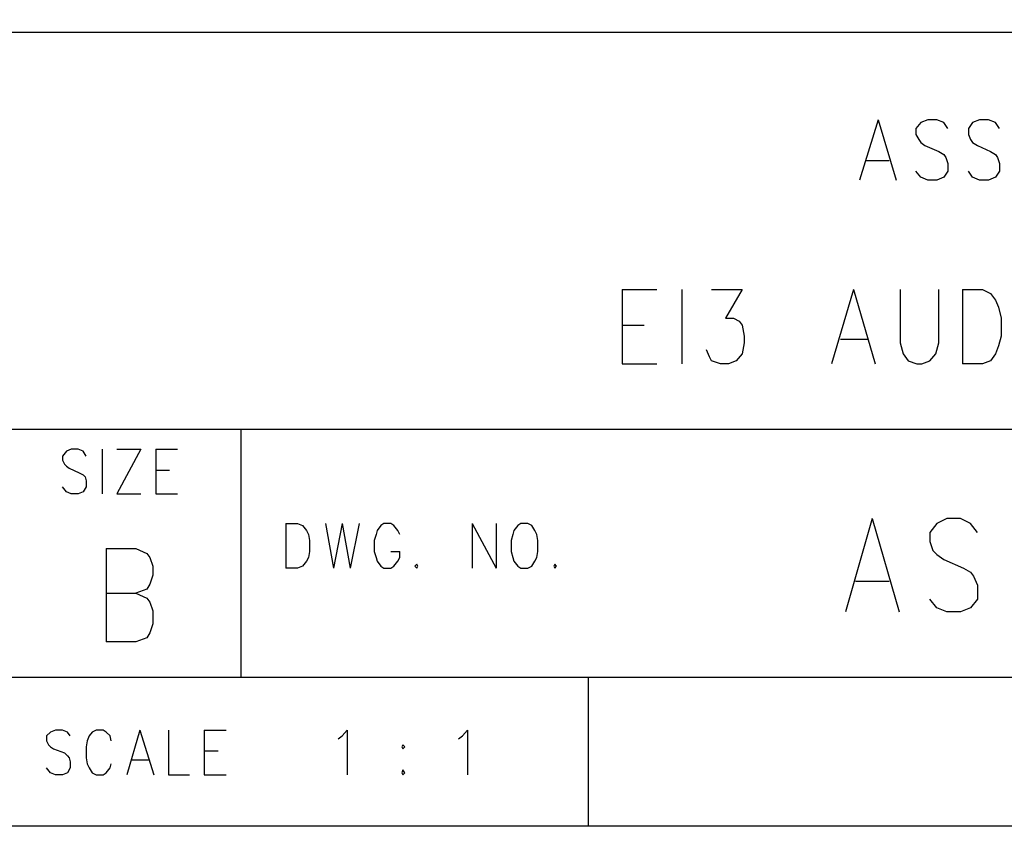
# Model space of a CAD drawing. Extents: x 12 to 27.9, y 10.8 to 21.2.
# Tile 3 of 9: x 25.5 to 26.5, y 10.8 to 11.6. Entities that reach past the tile are written whole.
import ezdxf

# ---------------------------------------------------------------- set-up
doc = ezdxf.new("R2010")
doc.units = 0
doc.header["$MEASUREMENT"] = 0
doc.layers.add('LAYNR1', color=2, linetype='Continuous')

msp = doc.modelspace()

# ---------------------------------------------------------------- linework, layer by layer
at = {"layer": 'LAYNR1', "color": 7}
for points in [[(27.945, 10.798), (12.038, 10.798), (12.038, 21.201), (27.945, 21.201), (27.945, 10.798)], [(25.977, 11.103), (25.974, 11.101), (25.97, 11.096), (25.969, 11.092), (25.967, 11.086), (25.967, 11.075), (25.969, 11.069), (25.97, 11.065), (25.974, 11.06), (25.977, 11.058), (25.984, 11.058), (25.988, 11.06), (25.991, 11.065), (25.993, 11.069), (25.994, 11.075), (25.994, 11.086), (25.993, 11.092), (25.991, 11.096), (25.988, 11.101), (25.984, 11.103), (25.977, 11.103)], [(25.872, 11.062), (25.87, 11.06), (25.872, 11.058), (25.873, 11.06), (25.872, 11.062)], [(26.011, 11.062), (26.01, 11.06), (26.011, 11.058), (26.013, 11.06), (26.011, 11.062)], [(25.858, 10.88), (25.857, 10.878), (25.858, 10.876), (25.86, 10.878), (25.858, 10.88)], [(25.858, 10.855), (25.857, 10.852), (25.858, 10.85), (25.86, 10.852), (25.858, 10.855)]]:
    msp.add_lwpolyline(points, close=True, dxfattribs=at)
for points in [[(27.941, 10.798), (23.241, 10.798), (23.241, 12.048), (27.945, 12.048), (27.945, 10.815)], [(27.941, 11.598), (25.445, 11.598), (25.445, 11.198), (27.945, 11.198), (27.945, 10.948), (24.295, 10.948), (24.295, 11.098), (25.445, 11.098), (25.445, 11.248), (24.295, 11.248), (24.295, 10.998), (23.241, 10.998)], [(26.337, 11.51), (26.318, 11.449)], [(26.337, 11.51), (26.355, 11.449)], [(26.407, 11.501), (26.403, 11.507), (26.396, 11.51), (26.387, 11.51), (26.38, 11.507), (26.375, 11.501), (26.375, 11.495), (26.378, 11.49), (26.38, 11.487), (26.384, 11.484), (26.398, 11.478), (26.403, 11.475), (26.405, 11.472), (26.407, 11.466), (26.407, 11.458), (26.403, 11.452), (26.396, 11.449), (26.387, 11.449), (26.38, 11.452), (26.375, 11.458)], [(26.459, 11.501), (26.455, 11.507), (26.448, 11.51), (26.439, 11.51), (26.432, 11.507), (26.428, 11.501), (26.428, 11.495), (26.43, 11.49), (26.432, 11.487), (26.437, 11.484), (26.45, 11.478), (26.455, 11.475), (26.457, 11.472), (26.459, 11.466), (26.459, 11.458), (26.455, 11.452), (26.448, 11.449), (26.439, 11.449), (26.432, 11.452), (26.428, 11.458)], [(26.325, 11.469), (26.348, 11.469)], [(26.079, 11.339), (26.079, 11.264)], [(26.079, 11.339), (26.114, 11.339)], [(26.139, 11.339), (26.139, 11.264)], [(26.169, 11.339), (26.2, 11.339), (26.183, 11.31), (26.191, 11.31), (26.197, 11.307), (26.2, 11.303), (26.202, 11.292), (26.202, 11.285), (26.2, 11.274), (26.194, 11.267), (26.186, 11.264), (26.178, 11.264), (26.169, 11.267), (26.167, 11.271), (26.164, 11.278)], [(26.312, 11.339), (26.29, 11.264)], [(26.312, 11.339), (26.334, 11.264)], [(26.359, 11.339), (26.359, 11.285), (26.362, 11.274), (26.367, 11.267), (26.376, 11.264), (26.381, 11.264), (26.389, 11.267), (26.395, 11.274), (26.398, 11.285), (26.398, 11.339)], [(26.422, 11.339), (26.422, 11.264)], [(26.422, 11.339), (26.442, 11.339), (26.45, 11.335), (26.455, 11.328), (26.458, 11.321), (26.461, 11.31), (26.461, 11.292), (26.458, 11.282), (26.455, 11.274), (26.45, 11.267), (26.442, 11.264), (26.422, 11.264)], [(26.079, 11.303), (26.101, 11.303)], [(26.299, 11.289), (26.326, 11.289)], [(26.079, 11.264), (26.114, 11.264)], [(25.695, 10.948), (25.695, 11.198)], [(25.539, 11.171), (25.536, 11.176), (25.531, 11.178), (25.524, 11.178), (25.519, 11.176), (25.515, 11.171), (25.515, 11.167), (25.517, 11.163), (25.519, 11.161), (25.522, 11.159), (25.532, 11.154), (25.536, 11.152), (25.538, 11.15), (25.539, 11.146), (25.539, 11.14), (25.536, 11.135), (25.531, 11.133), (25.524, 11.133), (25.519, 11.135), (25.515, 11.14)], [(25.555, 11.178), (25.555, 11.133)], [(25.594, 11.178), (25.57, 11.133)], [(25.57, 11.178), (25.594, 11.178)], [(25.609, 11.178), (25.609, 11.133)], [(25.609, 11.178), (25.631, 11.178)], [(25.609, 11.157), (25.623, 11.157)], [(25.57, 11.133), (25.594, 11.133)], [(25.609, 11.133), (25.631, 11.133)], [(25.74, 11.103), (25.74, 11.058)], [(25.74, 11.103), (25.752, 11.103), (25.757, 11.101), (25.761, 11.096), (25.763, 11.092), (25.764, 11.086), (25.764, 11.075), (25.763, 11.069), (25.761, 11.065), (25.757, 11.06), (25.752, 11.058), (25.74, 11.058)], [(25.78, 11.103), (25.788, 11.058)], [(25.797, 11.103), (25.788, 11.058)], [(25.797, 11.103), (25.805, 11.058)], [(25.814, 11.103), (25.805, 11.058)], [(25.855, 11.092), (25.853, 11.096), (25.849, 11.101), (25.846, 11.103), (25.839, 11.103), (25.836, 11.101), (25.832, 11.096), (25.831, 11.092), (25.829, 11.086), (25.829, 11.075), (25.831, 11.069), (25.832, 11.065), (25.836, 11.06), (25.839, 11.058), (25.846, 11.058), (25.849, 11.06), (25.853, 11.065), (25.855, 11.069), (25.855, 11.075)], [(25.928, 11.103), (25.928, 11.058)], [(25.928, 11.103), (25.952, 11.058)], [(25.952, 11.103), (25.952, 11.058)], [(26.331, 11.108), (26.304, 11.014)], [(26.331, 11.108), (26.358, 11.014)], [(26.437, 11.094), (26.43, 11.103), (26.42, 11.108), (26.406, 11.108), (26.396, 11.103), (26.389, 11.094), (26.389, 11.085), (26.392, 11.076), (26.396, 11.072), (26.403, 11.067), (26.423, 11.058), (26.43, 11.054), (26.433, 11.05), (26.437, 11.041), (26.437, 11.027), (26.43, 11.018), (26.42, 11.014), (26.406, 11.014), (26.396, 11.018), (26.389, 11.027)], [(25.559, 11.078), (25.559, 10.984)], [(25.559, 11.078), (25.589, 11.078), (25.6, 11.073), (25.603, 11.069), (25.606, 11.06), (25.606, 11.051), (25.603, 11.042), (25.6, 11.037), (25.589, 11.033)], [(25.846, 11.075), (25.855, 11.075)], [(26.314, 11.045), (26.348, 11.045)], [(25.559, 11.033), (25.589, 11.033), (25.6, 11.028), (25.603, 11.024), (25.606, 11.015), (25.606, 11.002), (25.603, 10.993), (25.6, 10.988), (25.589, 10.984), (25.559, 10.984)], [(27.095, 10.948), (27.095, 10.798), (26.045, 10.798), (26.045, 10.948)], [(25.523, 10.889), (25.52, 10.893), (25.515, 10.895), (25.508, 10.895), (25.503, 10.893), (25.499, 10.889), (25.499, 10.884), (25.501, 10.88), (25.503, 10.878), (25.506, 10.876), (25.517, 10.872), (25.52, 10.869), (25.522, 10.867), (25.523, 10.863), (25.523, 10.857), (25.52, 10.852), (25.515, 10.85), (25.508, 10.85), (25.503, 10.852), (25.499, 10.857)], [(25.564, 10.884), (25.563, 10.889), (25.559, 10.893), (25.556, 10.895), (25.549, 10.895), (25.545, 10.893), (25.542, 10.889), (25.54, 10.884), (25.539, 10.878), (25.539, 10.867), (25.54, 10.861), (25.542, 10.857), (25.545, 10.852), (25.549, 10.85), (25.556, 10.85), (25.559, 10.852), (25.563, 10.857), (25.564, 10.861)], [(25.593, 10.895), (25.58, 10.85)], [(25.593, 10.895), (25.607, 10.85)], [(25.622, 10.895), (25.622, 10.85), (25.643, 10.85)], [(25.658, 10.895), (25.658, 10.85)], [(25.658, 10.895), (25.68, 10.895)], [(25.793, 10.886), (25.797, 10.889), (25.802, 10.895), (25.802, 10.85)], [(25.914, 10.886), (25.918, 10.889), (25.923, 10.895), (25.923, 10.85)], [(25.658, 10.874), (25.672, 10.874)], [(25.585, 10.865), (25.602, 10.865)], [(25.658, 10.85), (25.68, 10.85)]]:
    msp.add_lwpolyline(points, dxfattribs=at)

doc.saveas('drawing.dxf')
